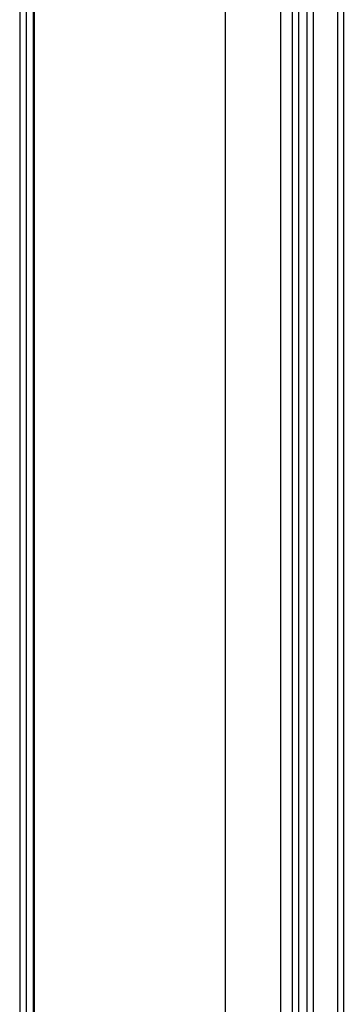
# Model space of a CAD drawing. Extents: x 0 to 841, y 0 to 594.
# Tile 5 of 121: x 131.5 to 135.56, y 344.97 to 357.34. Entities that reach past the tile are written whole.
import ezdxf

# ---------------------------------------------------------------- set-up
doc = ezdxf.new("R2010")
doc.units = 0
doc.header["$LTSCALE"] = 46.255
doc.layers.get('0').update_dxf_attribs({"linetype": 'CONTINUOUS'})
doc.layers.add('CHAMFERS', color=7, linetype='CONTINUOUS')
doc.layers.add('ROUNDS', color=7, linetype='CONTINUOUS')

msp = doc.modelspace()

# ---------------------------------------------------------------- linework, layer by layer
at = {"color": 7, "linetype": 'CONTINUOUS'}
for p, q in [((134.775, 277.901), (134.775, 396.451)), ((131.675, 395.711), (131.675, 277.811))]:
    msp.add_line(p, q, dxfattribs=at)
at = {"color": 9, "linetype": 'CONTINUOUS'}
msp.add_line((134.075, 395.711), (134.075, 277.811), dxfattribs=at)
at = {"layer": 'CHAMFERS', "color": 7, "linetype": 'CONTINUOUS'}
for p, q in [((131.575, 395.711), (131.575, 277.811)), ((131.665, 395.711), (131.665, 277.811)), ((131.495, 381.311), (131.495, 336.911))]:
    msp.add_line(p, q, dxfattribs=at)
at = {"layer": 'ROUNDS', "color": 9, "linetype": 'CONTINUOUS'}
for p, q in [((134.995, 370.051), (134.995, 277.901)), ((135.105, 278.491), (135.105, 370.051)), ((135.559, 369.971), (135.559, 278.866))]:
    msp.add_line(p, q, dxfattribs=at)
at = {"layer": 'ROUNDS', "color": 7, "linetype": 'CONTINUOUS'}
for p, q in [((134.915, 369.971), (134.915, 277.901)), ((135.185, 278.491), (135.185, 369.971)), ((135.485, 369.971), (135.485, 278.871))]:
    msp.add_line(p, q, dxfattribs=at)

doc.saveas('drawing.dxf')
